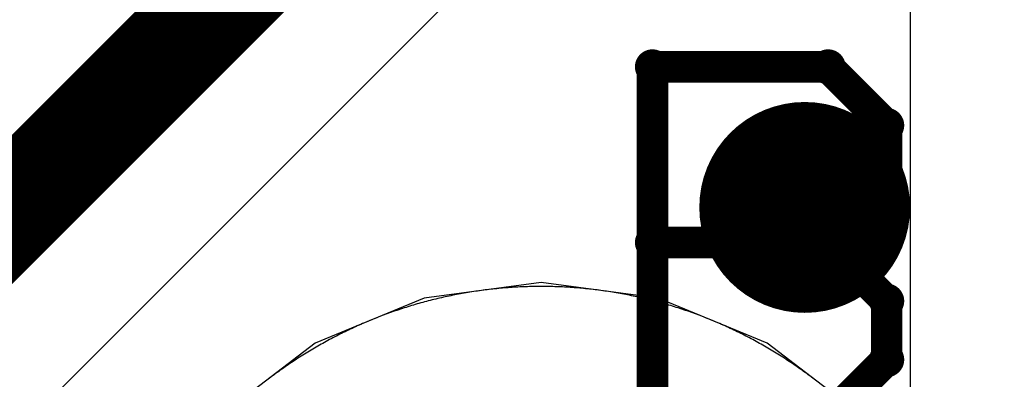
# Model space of a CAD drawing. Extents: x -1.5 to 9, y -3 to 5.
# Tile 122 of 256: x 0.2005 to 0.2939, y 2.9337 to 2.9678. Entities that reach past the tile are written whole.
import ezdxf

# ---------------------------------------------------------------- set-up
doc = ezdxf.new("R2010")
doc.units = 0
doc.layers.get('0').update_dxf_attribs({"linetype": 'CONTINUOUS'})
for name, color, linetype in [('qfn16-30-34-a_copper_signal_1', 1, 'CONTINUOUS'), ('qfn16-30-34-a_copper_signal_2', 1, 'CONTINUOUS'), ('qfn16-30-34-a_copper_signal_bot', 5, 'CONTINUOUS'), ('qfn16-30-34-a_copper_signal_top', 1, 'CONTINUOUS'), ('qfn16-30-34-a_drawing_1', 1, 'CONTINUOUS'), ('qfn16-30-34-a_drillmap_1', 1, 'CONTINUOUS'), ('qfn16-30-34-a_pth_drill', 1, 'CONTINUOUS')]:
    doc.layers.add(name, color=color, linetype=linetype)

# ---------------------------------------------------------------- blocks, each defined once
blk = doc.blocks.new('D29')
at = {"const_width": 0.01}
blk.add_lwpolyline([(-0.005, 0, 1), (0.005, 0, 1)], format="xyb", close=True, dxfattribs=at)
blk = doc.blocks.new('D64')
at = {"const_width": 0.005}
blk.add_lwpolyline([(-0.0025, 0, 1), (0.0025, 0, 1)], format="xyb", close=True, dxfattribs=at)
blk = doc.blocks.new('D69')
at = {"const_width": 0.001667}
blk.add_lwpolyline([(-0.000833, 0, 1), (0.000833, 0, 1)], format="xyb", close=True, dxfattribs=at)
blk = doc.blocks.new('D44')
at = {"const_width": 0.0025}
blk.add_lwpolyline([(-0.00125, 0, 1), (0.00125, 0, 1)], format="xyb", close=True, dxfattribs=at)

msp = doc.modelspace()

# ---------------------------------------------------------------- linework, layer by layer
at = {"layer": 'qfn16-30-34-a_copper_signal_1', "color": 1}
for points in [[(0.25, 2.9425), (0.249817, 2.9425), (0.249633, 2.942499), (0.24945, 2.942497), (0.249266, 2.942494), (0.249083, 2.94249), (0.2489, 2.942486), (0.248716, 2.942481), (0.248533, 2.942475), (0.24835, 2.942468), (0.248167, 2.942461), (0.247983, 2.942452), (0.2478, 2.942443), (0.247617, 2.942433), (0.247434, 2.942423), (0.247251, 2.942411), (0.247068, 2.942399), (0.246885, 2.942386), (0.246702, 2.942372), (0.246519, 2.942357), (0.246337, 2.942342), (0.246154, 2.942326), (0.245971, 2.942309), (0.245789, 2.942291), (0.245606, 2.942272), (0.245424, 2.942253), (0.245242, 2.942233), (0.245059, 2.942212), (0.244877, 2.94219), (0.244695, 2.942168), (0.244513, 2.942144), (0.244331, 2.94212), (0.24415, 2.942095), (0.243968, 2.94207), (0.243787, 2.942044), (0.243605, 2.942016), (0.243424, 2.941988), (0.243243, 2.941959), (0.243062, 2.94193), (0.242881, 2.9419), (0.2427, 2.941869), (0.24252, 2.941837), (0.242339, 2.941804), (0.242159, 2.941771), (0.241979, 2.941736), (0.241799, 2.941701), (0.241619, 2.941666), (0.241439, 2.941629), (0.241259, 2.941592), (0.24108, 2.941553), (0.240901, 2.941515), (0.240722, 2.941475), (0.240543, 2.941434), (0.240364, 2.941393), (0.240186, 2.941351), (0.240007, 2.941309), (0.239829, 2.941265), (0.239651, 2.941221), (0.239473, 2.941176), (0.239296, 2.94113), (0.239118, 2.941083), (0.238941, 2.941036), (0.238764, 2.940988), (0.238587, 2.940939), (0.238411, 2.94089), (0.238234, 2.940839), (0.238058, 2.940788), (0.237882, 2.940736), (0.237707, 2.940683), (0.237531, 2.94063), (0.237356, 2.940576), (0.237181, 2.940521), (0.237006, 2.940465), (0.236832, 2.940409), (0.236658, 2.940351), (0.236484, 2.940294), (0.23631, 2.940235), (0.236136, 2.940175), (0.235963, 2.940115), (0.23579, 2.940054), (0.235617, 2.939992), (0.235445, 2.93993), (0.235273, 2.939867), (0.235101, 2.939803), (0.234929, 2.939738), (0.234758, 2.939673), (0.234587, 2.939607), (0.234416, 2.93954), (0.234246, 2.939472), (0.234075, 2.939404), (0.233905, 2.939335), (0.233736, 2.939265), (0.233567, 2.939194), (0.233398, 2.939123), (0.233229, 2.939051), (0.233061, 2.938978), (0.232893, 2.938905), (0.232725, 2.938831), (0.232557, 2.938756), (0.23239, 2.93868), (0.232224, 2.938604), (0.232057, 2.938527), (0.231891, 2.938449), (0.231725, 2.93837), (0.23156, 2.938291), (0.231395, 2.938211), (0.23123, 2.938131), (0.231066, 2.938049), (0.230902, 2.937967), (0.230738, 2.937885), (0.230575, 2.937801), (0.230412, 2.937717), (0.230249, 2.937632), (0.230087, 2.937546), (0.229925, 2.93746), (0.229764, 2.937373), (0.229603, 2.937285), (0.229442, 2.937197), (0.229282, 2.937108), (0.229122, 2.937018), (0.228962, 2.936928), (0.228803, 2.936837), (0.228644, 2.936745), (0.228486, 2.936652), (0.228328, 2.936559), (0.22817, 2.936465), (0.228013, 2.936371), (0.227856, 2.936276), (0.2277, 2.93618), (0.227544, 2.936083), (0.227389, 2.935986), (0.227233, 2.935888), (0.227079, 2.935789), (0.226925, 2.93569), (0.226771, 2.93559), (0.226617, 2.93549), (0.226464, 2.935388), (0.226312, 2.935287), (0.22616, 2.935184), (0.226008, 2.935081), (0.225857, 2.934977), (0.225707, 2.934872), (0.225556, 2.934767), (0.225406, 2.934661), (0.225257, 2.934555), (0.225108, 2.934448), (0.22496, 2.93434), (0.224812, 2.934232), (0.224664, 2.934123), (0.224517, 2.934013), (0.224371, 2.933903), (0.224225, 2.933792), (0.224079, 2.93368)], [(0.275921, 2.93368), (0.275775, 2.933792), (0.275629, 2.933903), (0.275483, 2.934013), (0.275336, 2.934123), (0.275188, 2.934232), (0.27504, 2.93434), (0.274892, 2.934448), (0.274743, 2.934555), (0.274594, 2.934661), (0.274444, 2.934767), (0.274293, 2.934872), (0.274143, 2.934977), (0.273992, 2.935081), (0.27384, 2.935184), (0.273688, 2.935287), (0.273536, 2.935388), (0.273383, 2.93549), (0.273229, 2.93559), (0.273075, 2.93569), (0.272921, 2.935789), (0.272767, 2.935888), (0.272611, 2.935986), (0.272456, 2.936083), (0.2723, 2.93618), (0.272144, 2.936276), (0.271987, 2.936371), (0.27183, 2.936465), (0.271672, 2.936559), (0.271514, 2.936652), (0.271356, 2.936745), (0.271197, 2.936837), (0.271038, 2.936928), (0.270878, 2.937018), (0.270718, 2.937108), (0.270558, 2.937197), (0.270397, 2.937285), (0.270236, 2.937373), (0.270075, 2.93746), (0.269913, 2.937546), (0.269751, 2.937632), (0.269588, 2.937717), (0.269425, 2.937801), (0.269262, 2.937885), (0.269098, 2.937967), (0.268934, 2.938049), (0.26877, 2.938131), (0.268605, 2.938211), (0.26844, 2.938291), (0.268275, 2.93837), (0.268109, 2.938449), (0.267943, 2.938527), (0.267776, 2.938604), (0.26761, 2.93868), (0.267443, 2.938756), (0.267275, 2.938831), (0.267107, 2.938905), (0.266939, 2.938978), (0.266771, 2.939051), (0.266602, 2.939123), (0.266433, 2.939194), (0.266264, 2.939265), (0.266094, 2.939335), (0.265925, 2.939404), (0.265754, 2.939472), (0.265584, 2.93954), (0.265413, 2.939607), (0.265242, 2.939673), (0.265071, 2.939738), (0.264899, 2.939803), (0.264727, 2.939867), (0.264555, 2.93993), (0.264383, 2.939992), (0.26421, 2.940054), (0.264037, 2.940115), (0.263864, 2.940175), (0.26369, 2.940235), (0.263516, 2.940294), (0.263342, 2.940351), (0.263168, 2.940409), (0.262994, 2.940465), (0.262819, 2.940521), (0.262644, 2.940576), (0.262469, 2.94063), (0.262293, 2.940683), (0.262118, 2.940736), (0.261942, 2.940788), (0.261765, 2.940839), (0.261589, 2.94089), (0.261413, 2.940939), (0.261236, 2.940988), (0.261059, 2.941036), (0.260882, 2.941083), (0.260704, 2.94113), (0.260527, 2.941176), (0.260349, 2.941221), (0.260171, 2.941265), (0.259993, 2.941309), (0.259814, 2.941351), (0.259636, 2.941393), (0.259457, 2.941434), (0.259278, 2.941475), (0.259099, 2.941515), (0.25892, 2.941553), (0.258741, 2.941592), (0.258561, 2.941629), (0.258381, 2.941666), (0.258201, 2.941701), (0.258021, 2.941736), (0.257841, 2.941771), (0.257661, 2.941804), (0.25748, 2.941837), (0.2573, 2.941869), (0.257119, 2.9419), (0.256938, 2.94193), (0.256757, 2.941959), (0.256576, 2.941988), (0.256395, 2.942016), (0.256213, 2.942044), (0.256032, 2.94207), (0.25585, 2.942095), (0.255669, 2.94212), (0.255487, 2.942144), (0.255305, 2.942168), (0.255123, 2.94219), (0.254941, 2.942212), (0.254758, 2.942233), (0.254576, 2.942253), (0.254394, 2.942272), (0.254211, 2.942291), (0.254029, 2.942309), (0.253846, 2.942326), (0.253663, 2.942342), (0.253481, 2.942357), (0.253298, 2.942372), (0.253115, 2.942386), (0.252932, 2.942399), (0.252749, 2.942411), (0.252566, 2.942423), (0.252383, 2.942433), (0.2522, 2.942443), (0.252017, 2.942452), (0.251833, 2.942461), (0.25165, 2.942468), (0.251467, 2.942475), (0.251284, 2.942481), (0.2511, 2.942486), (0.250917, 2.94249), (0.250734, 2.942494), (0.25055, 2.942497), (0.250367, 2.942499), (0.250183, 2.9425), (0.25, 2.9425)]]:
    msp.add_lwpolyline(points, dxfattribs=at)
at = {"layer": 'qfn16-30-34-a_copper_signal_2', "color": 1}
for points in [[(0.285, 3.2225), (0.285, 2.93211)], [(0.275921, 2.93368), (0.275775, 2.933792), (0.275629, 2.933903), (0.275483, 2.934013), (0.275336, 2.934123), (0.275188, 2.934232), (0.27504, 2.93434), (0.274892, 2.934448), (0.274743, 2.934555), (0.274594, 2.934661), (0.274444, 2.934767), (0.274293, 2.934872), (0.274143, 2.934977), (0.273992, 2.935081), (0.27384, 2.935184), (0.273688, 2.935287), (0.273536, 2.935388), (0.273383, 2.93549), (0.273229, 2.93559), (0.273075, 2.93569), (0.272921, 2.935789), (0.272767, 2.935888), (0.272611, 2.935986), (0.272456, 2.936083), (0.2723, 2.93618), (0.272144, 2.936276), (0.271987, 2.936371), (0.27183, 2.936465), (0.271672, 2.936559), (0.271514, 2.936652), (0.271356, 2.936745), (0.271197, 2.936837), (0.271038, 2.936928), (0.270878, 2.937018), (0.270718, 2.937108), (0.270558, 2.937197), (0.270397, 2.937285), (0.270236, 2.937373), (0.270075, 2.93746), (0.269913, 2.937546), (0.269751, 2.937632), (0.269588, 2.937717), (0.269425, 2.937801), (0.269262, 2.937885), (0.269098, 2.937967), (0.268934, 2.938049), (0.26877, 2.938131), (0.268605, 2.938211), (0.26844, 2.938291), (0.268275, 2.93837), (0.268109, 2.938449), (0.267943, 2.938527), (0.267776, 2.938604), (0.26761, 2.93868), (0.267443, 2.938756), (0.267275, 2.938831), (0.267107, 2.938905), (0.266939, 2.938978), (0.266771, 2.939051), (0.266602, 2.939123), (0.266433, 2.939194), (0.266264, 2.939265), (0.266094, 2.939335), (0.265925, 2.939404), (0.265754, 2.939472), (0.265584, 2.93954), (0.265413, 2.939607), (0.265242, 2.939673), (0.265071, 2.939738), (0.264899, 2.939803), (0.264727, 2.939867), (0.264555, 2.93993), (0.264383, 2.939992), (0.26421, 2.940054), (0.264037, 2.940115), (0.263864, 2.940175), (0.26369, 2.940235), (0.263516, 2.940294), (0.263342, 2.940351), (0.263168, 2.940409), (0.262994, 2.940465), (0.262819, 2.940521), (0.262644, 2.940576), (0.262469, 2.94063), (0.262293, 2.940683), (0.262118, 2.940736), (0.261942, 2.940788), (0.261765, 2.940839), (0.261589, 2.94089), (0.261413, 2.940939), (0.261236, 2.940988), (0.261059, 2.941036), (0.260882, 2.941083), (0.260704, 2.94113), (0.260527, 2.941176), (0.260349, 2.941221), (0.260171, 2.941265), (0.259993, 2.941309), (0.259814, 2.941351), (0.259636, 2.941393), (0.259457, 2.941434), (0.259278, 2.941475), (0.259099, 2.941515), (0.25892, 2.941553), (0.258741, 2.941592), (0.258561, 2.941629), (0.258381, 2.941666), (0.258201, 2.941701), (0.258021, 2.941736), (0.257841, 2.941771), (0.257661, 2.941804), (0.25748, 2.941837), (0.2573, 2.941869), (0.257119, 2.9419), (0.256938, 2.94193), (0.256757, 2.941959), (0.256576, 2.941988), (0.256395, 2.942016), (0.256213, 2.942044), (0.256032, 2.94207), (0.25585, 2.942095), (0.255669, 2.94212), (0.255487, 2.942144), (0.255305, 2.942168), (0.255123, 2.94219), (0.254941, 2.942212), (0.254758, 2.942233), (0.254576, 2.942253), (0.254394, 2.942272), (0.254211, 2.942291), (0.254029, 2.942309), (0.253846, 2.942326), (0.253663, 2.942342), (0.253481, 2.942357), (0.253298, 2.942372), (0.253115, 2.942386), (0.252932, 2.942399), (0.252749, 2.942411), (0.252566, 2.942423), (0.252383, 2.942433), (0.2522, 2.942443), (0.252017, 2.942452), (0.251833, 2.942461), (0.25165, 2.942468), (0.251467, 2.942475), (0.251284, 2.942481), (0.2511, 2.942486), (0.250917, 2.94249), (0.250734, 2.942494), (0.25055, 2.942497), (0.250367, 2.942499), (0.250183, 2.9425), (0.25, 2.9425), (0.249817, 2.9425), (0.249633, 2.942499), (0.24945, 2.942497), (0.249266, 2.942494), (0.249083, 2.94249), (0.2489, 2.942486), (0.248716, 2.942481), (0.248533, 2.942475), (0.24835, 2.942468), (0.248167, 2.942461), (0.247983, 2.942452), (0.2478, 2.942443), (0.247617, 2.942433), (0.247434, 2.942423), (0.247251, 2.942411), (0.247068, 2.942399), (0.246885, 2.942386), (0.246702, 2.942372), (0.246519, 2.942357), (0.246337, 2.942342), (0.246154, 2.942326), (0.245971, 2.942309), (0.245789, 2.942291), (0.245606, 2.942272), (0.245424, 2.942253), (0.245242, 2.942233), (0.245059, 2.942212), (0.244877, 2.94219), (0.244695, 2.942168), (0.244513, 2.942144), (0.244331, 2.94212), (0.24415, 2.942095), (0.243968, 2.94207), (0.243787, 2.942044), (0.243605, 2.942016), (0.243424, 2.941988), (0.243243, 2.941959), (0.243062, 2.94193), (0.242881, 2.9419), (0.2427, 2.941869), (0.24252, 2.941837), (0.242339, 2.941804), (0.242159, 2.941771), (0.241979, 2.941736), (0.241799, 2.941701), (0.241619, 2.941666), (0.241439, 2.941629), (0.241259, 2.941592), (0.24108, 2.941553), (0.240901, 2.941515), (0.240722, 2.941475), (0.240543, 2.941434), (0.240364, 2.941393), (0.240186, 2.941351), (0.240007, 2.941309), (0.239829, 2.941265), (0.239651, 2.941221), (0.239473, 2.941176), (0.239296, 2.94113), (0.239118, 2.941083), (0.238941, 2.941036), (0.238764, 2.940988), (0.238587, 2.940939), (0.238411, 2.94089), (0.238234, 2.940839), (0.238058, 2.940788), (0.237882, 2.940736), (0.237707, 2.940683), (0.237531, 2.94063), (0.237356, 2.940576), (0.237181, 2.940521), (0.237006, 2.940465), (0.236832, 2.940409), (0.236658, 2.940351), (0.236484, 2.940294), (0.23631, 2.940235), (0.236136, 2.940175), (0.235963, 2.940115), (0.23579, 2.940054), (0.235617, 2.939992), (0.235445, 2.93993), (0.235273, 2.939867), (0.235101, 2.939803), (0.234929, 2.939738), (0.234758, 2.939673), (0.234587, 2.939607), (0.234416, 2.93954), (0.234246, 2.939472), (0.234075, 2.939404), (0.233905, 2.939335), (0.233736, 2.939265), (0.233567, 2.939194), (0.233398, 2.939123), (0.233229, 2.939051), (0.233061, 2.938978), (0.232893, 2.938905), (0.232725, 2.938831), (0.232557, 2.938756), (0.23239, 2.93868), (0.232224, 2.938604), (0.232057, 2.938527), (0.231891, 2.938449), (0.231725, 2.93837), (0.23156, 2.938291), (0.231395, 2.938211), (0.23123, 2.938131), (0.231066, 2.938049), (0.230902, 2.937967), (0.230738, 2.937885), (0.230575, 2.937801), (0.230412, 2.937717), (0.230249, 2.937632), (0.230087, 2.937546), (0.229925, 2.93746), (0.229764, 2.937373), (0.229603, 2.937285), (0.229442, 2.937197), (0.229282, 2.937108), (0.229122, 2.937018), (0.228962, 2.936928), (0.228803, 2.936837), (0.228644, 2.936745), (0.228486, 2.936652), (0.228328, 2.936559), (0.22817, 2.936465), (0.228013, 2.936371), (0.227856, 2.936276), (0.2277, 2.93618), (0.227544, 2.936083), (0.227389, 2.935986), (0.227233, 2.935888), (0.227079, 2.935789), (0.226925, 2.93569), (0.226771, 2.93559), (0.226617, 2.93549), (0.226464, 2.935388), (0.226312, 2.935287), (0.22616, 2.935184), (0.226008, 2.935081), (0.225857, 2.934977), (0.225707, 2.934872), (0.225556, 2.934767), (0.225406, 2.934661), (0.225257, 2.934555), (0.225108, 2.934448), (0.22496, 2.93434), (0.224812, 2.934232), (0.224664, 2.934123), (0.224517, 2.934013), (0.224371, 2.933903), (0.224225, 2.933792), (0.224079, 2.93368)]]:
    msp.add_lwpolyline(points, dxfattribs=at)
at = {"layer": 'qfn16-30-34-a_copper_signal_bot', "color": 5, "const_width": 0.01}
msp.add_lwpolyline([(0.15, 2.9), (0.3, 3.05)], dxfattribs=at)
at = {"layer": 'qfn16-30-34-a_copper_signal_bot', "color": 5}
for points in [[(0.188863, 2.917234), (0.306335, 3.034706)], [(0.25, 2.942867), (0.238905, 2.941406), (0.228567, 2.937124), (0.219689, 2.930311), (0.212876, 2.921433), (0.208594, 2.911095), (0.207133, 2.9), (0.208594, 2.888905), (0.212876, 2.878567), (0.219689, 2.869689)], [(0.280311, 2.869689), (0.287124, 2.878567), (0.291406, 2.888905), (0.292867, 2.9), (0.291406, 2.911095), (0.287124, 2.921433), (0.280311, 2.930311), (0.271433, 2.937124), (0.261095, 2.941406), (0.25, 2.942867)]]:
    msp.add_lwpolyline(points, dxfattribs=at)
at = {"layer": 'qfn16-30-34-a_copper_signal_top', "color": 1}
for points in [[(0.25, 2.9425), (0.249817, 2.9425), (0.249633, 2.942499), (0.24945, 2.942497), (0.249266, 2.942494), (0.249083, 2.94249), (0.2489, 2.942486), (0.248716, 2.942481), (0.248533, 2.942475), (0.24835, 2.942468), (0.248167, 2.942461), (0.247983, 2.942452), (0.2478, 2.942443), (0.247617, 2.942433), (0.247434, 2.942423), (0.247251, 2.942411), (0.247068, 2.942399), (0.246885, 2.942386), (0.246702, 2.942372), (0.246519, 2.942357), (0.246337, 2.942342), (0.246154, 2.942326), (0.245971, 2.942309), (0.245789, 2.942291), (0.245606, 2.942272), (0.245424, 2.942253), (0.245242, 2.942233), (0.245059, 2.942212), (0.244877, 2.94219), (0.244695, 2.942168), (0.244513, 2.942144), (0.244331, 2.94212), (0.24415, 2.942095), (0.243968, 2.94207), (0.243787, 2.942044), (0.243605, 2.942016), (0.243424, 2.941988), (0.243243, 2.941959), (0.243062, 2.94193), (0.242881, 2.9419), (0.2427, 2.941869), (0.24252, 2.941837), (0.242339, 2.941804), (0.242159, 2.941771), (0.241979, 2.941736), (0.241799, 2.941701), (0.241619, 2.941666), (0.241439, 2.941629), (0.241259, 2.941592), (0.24108, 2.941553), (0.240901, 2.941515), (0.240722, 2.941475), (0.240543, 2.941434), (0.240364, 2.941393), (0.240186, 2.941351), (0.240007, 2.941309), (0.239829, 2.941265), (0.239651, 2.941221), (0.239473, 2.941176), (0.239296, 2.94113), (0.239118, 2.941083), (0.238941, 2.941036), (0.238764, 2.940988), (0.238587, 2.940939), (0.238411, 2.94089), (0.238234, 2.940839), (0.238058, 2.940788), (0.237882, 2.940736), (0.237707, 2.940683), (0.237531, 2.94063), (0.237356, 2.940576), (0.237181, 2.940521), (0.237006, 2.940465), (0.236832, 2.940409), (0.236658, 2.940351), (0.236484, 2.940294), (0.23631, 2.940235), (0.236136, 2.940175), (0.235963, 2.940115), (0.23579, 2.940054), (0.235617, 2.939992), (0.235445, 2.93993), (0.235273, 2.939867), (0.235101, 2.939803), (0.234929, 2.939738), (0.234758, 2.939673), (0.234587, 2.939607), (0.234416, 2.93954), (0.234246, 2.939472), (0.234075, 2.939404), (0.233905, 2.939335), (0.233736, 2.939265), (0.233567, 2.939194), (0.233398, 2.939123), (0.233229, 2.939051), (0.233061, 2.938978), (0.232893, 2.938905), (0.232725, 2.938831), (0.232557, 2.938756), (0.23239, 2.93868), (0.232224, 2.938604), (0.232057, 2.938527), (0.231891, 2.938449), (0.231725, 2.93837), (0.23156, 2.938291), (0.231395, 2.938211), (0.23123, 2.938131), (0.231066, 2.938049), (0.230902, 2.937967), (0.230738, 2.937885), (0.230575, 2.937801), (0.230412, 2.937717), (0.230249, 2.937632), (0.230087, 2.937546), (0.229925, 2.93746), (0.229764, 2.937373), (0.229603, 2.937285), (0.229442, 2.937197), (0.229282, 2.937108), (0.229122, 2.937018), (0.228962, 2.936928), (0.228803, 2.936837), (0.228644, 2.936745), (0.228486, 2.936652), (0.228328, 2.936559), (0.22817, 2.936465), (0.228013, 2.936371), (0.227856, 2.936276), (0.2277, 2.93618), (0.227544, 2.936083), (0.227389, 2.935986), (0.227233, 2.935888), (0.227079, 2.935789), (0.226925, 2.93569), (0.226771, 2.93559), (0.226617, 2.93549), (0.226464, 2.935388), (0.226312, 2.935287), (0.22616, 2.935184), (0.226008, 2.935081), (0.225857, 2.934977), (0.225707, 2.934872), (0.225556, 2.934767), (0.225406, 2.934661), (0.225257, 2.934555), (0.225108, 2.934448), (0.22496, 2.93434), (0.224812, 2.934232), (0.224664, 2.934123), (0.224517, 2.934013), (0.224371, 2.933903), (0.224225, 2.933792), (0.224079, 2.93368)], [(0.275921, 2.93368), (0.275775, 2.933792), (0.275629, 2.933903), (0.275483, 2.934013), (0.275336, 2.934123), (0.275188, 2.934232), (0.27504, 2.93434), (0.274892, 2.934448), (0.274743, 2.934555), (0.274594, 2.934661), (0.274444, 2.934767), (0.274293, 2.934872), (0.274143, 2.934977), (0.273992, 2.935081), (0.27384, 2.935184), (0.273688, 2.935287), (0.273536, 2.935388), (0.273383, 2.93549), (0.273229, 2.93559), (0.273075, 2.93569), (0.272921, 2.935789), (0.272767, 2.935888), (0.272611, 2.935986), (0.272456, 2.936083), (0.2723, 2.93618), (0.272144, 2.936276), (0.271987, 2.936371), (0.27183, 2.936465), (0.271672, 2.936559), (0.271514, 2.936652), (0.271356, 2.936745), (0.271197, 2.936837), (0.271038, 2.936928), (0.270878, 2.937018), (0.270718, 2.937108), (0.270558, 2.937197), (0.270397, 2.937285), (0.270236, 2.937373), (0.270075, 2.93746), (0.269913, 2.937546), (0.269751, 2.937632), (0.269588, 2.937717), (0.269425, 2.937801), (0.269262, 2.937885), (0.269098, 2.937967), (0.268934, 2.938049), (0.26877, 2.938131), (0.268605, 2.938211), (0.26844, 2.938291), (0.268275, 2.93837), (0.268109, 2.938449), (0.267943, 2.938527), (0.267776, 2.938604), (0.26761, 2.93868), (0.267443, 2.938756), (0.267275, 2.938831), (0.267107, 2.938905), (0.266939, 2.938978), (0.266771, 2.939051), (0.266602, 2.939123), (0.266433, 2.939194), (0.266264, 2.939265), (0.266094, 2.939335), (0.265925, 2.939404), (0.265754, 2.939472), (0.265584, 2.93954), (0.265413, 2.939607), (0.265242, 2.939673), (0.265071, 2.939738), (0.264899, 2.939803), (0.264727, 2.939867), (0.264555, 2.93993), (0.264383, 2.939992), (0.26421, 2.940054), (0.264037, 2.940115), (0.263864, 2.940175), (0.26369, 2.940235), (0.263516, 2.940294), (0.263342, 2.940351), (0.263168, 2.940409), (0.262994, 2.940465), (0.262819, 2.940521), (0.262644, 2.940576), (0.262469, 2.94063), (0.262293, 2.940683), (0.262118, 2.940736), (0.261942, 2.940788), (0.261765, 2.940839), (0.261589, 2.94089), (0.261413, 2.940939), (0.261236, 2.940988), (0.261059, 2.941036), (0.260882, 2.941083), (0.260704, 2.94113), (0.260527, 2.941176), (0.260349, 2.941221), (0.260171, 2.941265), (0.259993, 2.941309), (0.259814, 2.941351), (0.259636, 2.941393), (0.259457, 2.941434), (0.259278, 2.941475), (0.259099, 2.941515), (0.25892, 2.941553), (0.258741, 2.941592), (0.258561, 2.941629), (0.258381, 2.941666), (0.258201, 2.941701), (0.258021, 2.941736), (0.257841, 2.941771), (0.257661, 2.941804), (0.25748, 2.941837), (0.2573, 2.941869), (0.257119, 2.9419), (0.256938, 2.94193), (0.256757, 2.941959), (0.256576, 2.941988), (0.256395, 2.942016), (0.256213, 2.942044), (0.256032, 2.94207), (0.25585, 2.942095), (0.255669, 2.94212), (0.255487, 2.942144), (0.255305, 2.942168), (0.255123, 2.94219), (0.254941, 2.942212), (0.254758, 2.942233), (0.254576, 2.942253), (0.254394, 2.942272), (0.254211, 2.942291), (0.254029, 2.942309), (0.253846, 2.942326), (0.253663, 2.942342), (0.253481, 2.942357), (0.253298, 2.942372), (0.253115, 2.942386), (0.252932, 2.942399), (0.252749, 2.942411), (0.252566, 2.942423), (0.252383, 2.942433), (0.2522, 2.942443), (0.252017, 2.942452), (0.251833, 2.942461), (0.25165, 2.942468), (0.251467, 2.942475), (0.251284, 2.942481), (0.2511, 2.942486), (0.250917, 2.94249), (0.250734, 2.942494), (0.25055, 2.942497), (0.250367, 2.942499), (0.250183, 2.9425), (0.25, 2.9425)]]:
    msp.add_lwpolyline(points, dxfattribs=at)
at = {"layer": 'qfn16-30-34-a_drawing_1', "color": 1, "const_width": 0.003}
for points in [[(0.260559, 2.963328), (0.260559, 2.930006)], [(0.277221, 2.963328), (0.260559, 2.963328)], [(0.282774, 2.957774), (0.277221, 2.963328)], [(0.282774, 2.952221), (0.282774, 2.957774)], [(0.277221, 2.946667), (0.282774, 2.952221)], [(0.277221, 2.946667), (0.260559, 2.946667)], [(0.260559, 2.946667), (0.277221, 2.946667)], [(0.282774, 2.941113), (0.277221, 2.946667)], [(0.282774, 2.935559), (0.282774, 2.941113)], [(0.277221, 2.930006), (0.282774, 2.935559)]]:
    msp.add_lwpolyline(points, dxfattribs=at)
at = {"layer": 'qfn16-30-34-a_drillmap_1', "color": 1, "const_width": 0.005}
for points in [[(0.275, 2.945), (0.275, 2.955)], [(0.27, 2.95), (0.28, 2.95)]]:
    msp.add_lwpolyline(points, dxfattribs=at)

# ---------------------------------------------------------------- block references
at = {"layer": 'qfn16-30-34-a_copper_signal_1'}
msp.add_blockref('D29', (0.275, 2.95), dxfattribs=at)
at = {"layer": 'qfn16-30-34-a_copper_signal_2'}
msp.add_blockref('D29', (0.275, 2.95), dxfattribs=at)
at = {"layer": 'qfn16-30-34-a_copper_signal_bot'}
msp.add_blockref('D29', (0.275, 2.95), dxfattribs=at)
at = {"layer": 'qfn16-30-34-a_copper_signal_top'}
msp.add_blockref('D29', (0.275, 2.95), dxfattribs=at)
at = {"layer": 'qfn16-30-34-a_drawing_1'}
for p in [(0.260559, 2.963328), (0.260559, 2.963328), (0.277221, 2.963328), (0.282774, 2.957774), (0.282774, 2.952221), (0.260559, 2.946667), (0.277221, 2.946667), (0.277221, 2.946667), (0.282774, 2.941113), (0.282774, 2.935559)]:
    msp.add_blockref('D69', p, dxfattribs=at)
at = {"layer": 'qfn16-30-34-a_drillmap_1'}
for p in [(0.275, 2.955), (0.27, 2.95), (0.28, 2.95), (0.275, 2.945)]:
    msp.add_blockref('D44', p, dxfattribs=at)
at = {"layer": 'qfn16-30-34-a_pth_drill'}
msp.add_blockref('D64', (0.275, 2.95), dxfattribs=at)

doc.saveas('drawing.dxf')
